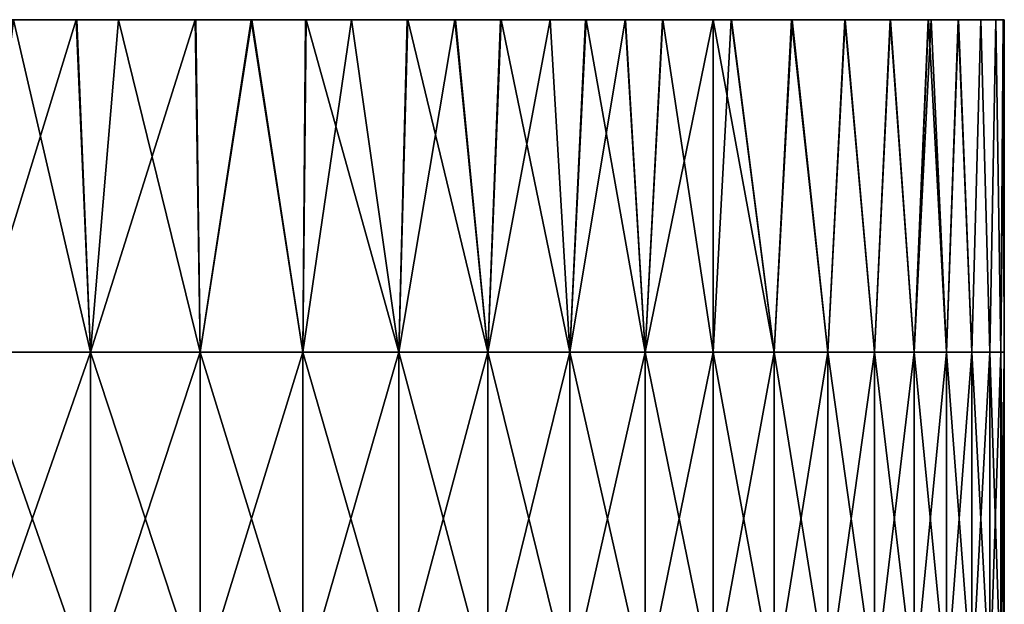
# Model space of a CAD drawing. Header units: inches. Extents: x -3.56 to 3.56, y -0.38 to 0.62.
# Tile 256 of 256: x 3.33 to 3.56, y 0.36 to 0.5. Entities that reach past the tile are written whole.
import ezdxf

# ---------------------------------------------------------------- set-up
doc = ezdxf.new("R2010")
doc.units = ezdxf.units.IN
doc.header["$LTSCALE"] = 65.185185
doc.header["$MEASUREMENT"] = 0
doc.layers.add('1', color=7, linetype='CONTINUOUS')
doc.layers.add('11', color=7, linetype='CONTINUOUS')

msp = doc.modelspace()

# ---------------------------------------------------------------- linework, layer by layer
at = {"layer": '1', "color": 13, "linetype": 'Continuous', "true_color": 0xd67263}
for points in [[(3.25049, 0.5, -0.12039), (3.25477, 0.5, -0.04031), (3.32699, 0.5, -0.12039), (3.25049, 0.5, -0.12039)], [(3.25049, 0.5, -0.12039), (3.32699, 0.5, -0.12039), (3.32278, 0.5, -0.20047), (3.25049, 0.5, -0.12039)], [(3.2548, 0.5, 0.03977), (3.25052, 0.5, 0.11985), (3.32702, 0.5, 0.11985), (3.2548, 0.5, 0.03977)], [(3.25052, 0.5, 0.11985), (3.32281, 0.5, 0.19993), (3.32702, 0.5, 0.11985), (3.25052, 0.5, 0.11985)], [(3.3312, 0.5, -0.04031), (3.25477, 0.5, -0.04031), (3.2548, 0.5, 0.03977), (3.3312, 0.5, -0.04031)], [(3.25477, 0.5, -0.04031), (3.3312, 0.5, -0.04031), (3.32699, 0.5, -0.12039), (3.25477, 0.5, -0.04031)], [(3.33123, 0.5, 0.03977), (3.3312, 0.5, -0.04031), (3.2548, 0.5, 0.03977), (3.33123, 0.5, 0.03977)], [(3.33123, 0.5, 0.03977), (3.2548, 0.5, 0.03977), (3.32702, 0.5, 0.11985), (3.33123, 0.5, 0.03977)], [(3.25981, 0.5, -1.00127), (3.28082, 0.5, -0.92119), (3.3389, 0.5, -1.00127), (3.25981, 0.5, -1.00127)], [(3.25981, 0.5, -1.00127), (3.3389, 0.5, -1.00127), (3.26942, 0.5, -1.08135), (3.25981, 0.5, -1.00127)], [(3.26139, 0.5, -0.68095), (3.27466, 0.5, -0.60087), (3.33951, 0.5, -0.68095), (3.26139, 0.5, -0.68095)], [(3.26139, 0.5, -0.68095), (3.33951, 0.5, -0.68095), (3.32192, 0.5, -0.76103), (3.26139, 0.5, -0.68095)], [(3.26149, 0.5, 0.68041), (3.32204, 0.5, 0.76049), (3.33961, 0.5, 0.68041), (3.26149, 0.5, 0.68041)], [(3.26149, 0.5, 0.68041), (3.33961, 0.5, 0.68041), (3.27474, 0.5, 0.60033), (3.26149, 0.5, 0.68041)], [(3.33909, 0.5, -1.2417), (3.26385, 0.5, -1.24151), (3.28878, 0.5, -1.16143), (3.33909, 0.5, -1.2417)], [(3.26385, 0.5, -1.24151), (3.33909, 0.5, -1.2417), (3.30814, 0.5, -1.32191), (3.26385, 0.5, -1.24151)], [(3.33929, 0.5, 1.24115), (3.29329, 0.5, 1.16089), (3.26572, 0.5, 1.24097), (3.33929, 0.5, 1.24115)], [(3.33929, 0.5, 1.24115), (3.26572, 0.5, 1.24097), (3.32407, 0.5, 1.28134), (3.33929, 0.5, 1.24115)], [(3.3389, 0.5, -1.00127), (3.33153, 0.5, -1.08135), (3.26942, 0.5, -1.08135), (3.3389, 0.5, -1.00127)], [(3.33153, 0.5, -1.08135), (3.28878, 0.5, -1.16143), (3.26942, 0.5, -1.08135), (3.33153, 0.5, -1.08135)], [(3.27345, 0.5, 1.00073), (3.32073, 0.5, 1.08081), (3.34579, 0.5, 1.00073), (3.27345, 0.5, 1.00073)], [(3.27345, 0.5, 1.00073), (3.34579, 0.5, 1.00073), (3.28097, 0.5, 0.92065), (3.27345, 0.5, 1.00073)], [(3.27466, 0.5, -0.60087), (3.28738, 0.5, -0.52079), (3.35236, 0.5, -0.60087), (3.27466, 0.5, -0.60087)], [(3.27466, 0.5, -0.60087), (3.35236, 0.5, -0.60087), (3.33951, 0.5, -0.68095), (3.27466, 0.5, -0.60087)], [(3.27474, 0.5, 0.60033), (3.33961, 0.5, 0.68041), (3.35244, 0.5, 0.60033), (3.27474, 0.5, 0.60033)], [(3.27474, 0.5, 0.60033), (3.35244, 0.5, 0.60033), (3.28746, 0.5, 0.52025), (3.27474, 0.5, 0.60033)], [(3.28082, 0.5, -0.92119), (3.30275, 0.5, -0.84111), (3.36062, 0.5, -0.92119), (3.28082, 0.5, -0.92119)], [(3.28082, 0.5, -0.92119), (3.36062, 0.5, -0.92119), (3.3389, 0.5, -1.00127), (3.28082, 0.5, -0.92119)], [(3.28097, 0.5, 0.92065), (3.34579, 0.5, 1.00073), (3.36078, 0.5, 0.92065), (3.28097, 0.5, 0.92065)], [(3.28097, 0.5, 0.92065), (3.36078, 0.5, 0.92065), (3.30288, 0.5, 0.84057), (3.28097, 0.5, 0.92065)], [(3.28738, 0.5, -0.52079), (3.3001, 0.5, -0.44071), (3.36485, 0.5, -0.52079), (3.28738, 0.5, -0.52079)], [(3.28738, 0.5, -0.52079), (3.36485, 0.5, -0.52079), (3.35236, 0.5, -0.60087), (3.28738, 0.5, -0.52079)], [(3.28746, 0.5, 0.52025), (3.35244, 0.5, 0.60033), (3.36493, 0.5, 0.52025), (3.28746, 0.5, 0.52025)], [(3.28746, 0.5, 0.52025), (3.36493, 0.5, 0.52025), (3.30019, 0.5, 0.44017), (3.28746, 0.5, 0.52025)], [(3.36775, 0.5, -1.16176), (3.33909, 0.5, -1.2417), (3.28878, 0.5, -1.16143), (3.36775, 0.5, -1.16176)], [(3.36775, 0.5, -1.16176), (3.28878, 0.5, -1.16143), (3.33153, 0.5, -1.08135), (3.36775, 0.5, -1.16176)], [(3.36793, 0.5, 1.16122), (3.29329, 0.5, 1.16089), (3.34933, 0.5, 1.21381), (3.36793, 0.5, 1.16122)], [(3.29329, 0.5, 1.16089), (3.36793, 0.5, 1.16122), (3.32073, 0.5, 1.08081), (3.29329, 0.5, 1.16089)], [(3.34933, 0.5, 1.21381), (3.29329, 0.5, 1.16089), (3.33929, 0.5, 1.24115), (3.34933, 0.5, 1.21381)], [(3.3001, 0.5, -0.44071), (3.31282, 0.5, -0.36063), (3.37733, 0.5, -0.44071), (3.3001, 0.5, -0.44071)], [(3.3001, 0.5, -0.44071), (3.37733, 0.5, -0.44071), (3.36485, 0.5, -0.52079), (3.3001, 0.5, -0.44071)], [(3.30019, 0.5, 0.44017), (3.36493, 0.5, 0.52025), (3.37742, 0.5, 0.44017), (3.30019, 0.5, 0.44017)], [(3.30019, 0.5, 0.44017), (3.37742, 0.5, 0.44017), (3.31291, 0.5, 0.36009), (3.30019, 0.5, 0.44017)], [(3.30275, 0.5, -0.84111), (3.32192, 0.5, -0.76103), (3.3819, 0.5, -0.84111), (3.30275, 0.5, -0.84111)], [(3.30275, 0.5, -0.84111), (3.3819, 0.5, -0.84111), (3.36062, 0.5, -0.92119), (3.30275, 0.5, -0.84111)], [(3.30288, 0.5, 0.84057), (3.36078, 0.5, 0.92065), (3.38202, 0.5, 0.84057), (3.30288, 0.5, 0.84057)], [(3.30288, 0.5, 0.84057), (3.38202, 0.5, 0.84057), (3.32204, 0.5, 0.76049), (3.30288, 0.5, 0.84057)], [(3.30814, 0.5, -1.32191), (3.33909, 0.5, -1.2417), (3.32386, 0.5, -1.28188), (3.30814, 0.5, -1.32191)], [(3.31282, 0.5, -0.36063), (3.31858, 0.5, -0.28055), (3.38982, 0.5, -0.36063), (3.31282, 0.5, -0.36063)], [(3.31282, 0.5, -0.36063), (3.38982, 0.5, -0.36063), (3.37733, 0.5, -0.44071), (3.31282, 0.5, -0.36063)], [(3.31291, 0.5, 0.36009), (3.37742, 0.5, 0.44017), (3.38991, 0.5, 0.36009), (3.31291, 0.5, 0.36009)], [(3.31291, 0.5, 0.36009), (3.38991, 0.5, 0.36009), (3.3186, 0.5, 0.28001), (3.31291, 0.5, 0.36009)], [(3.31858, 0.5, -0.28055), (3.32278, 0.5, -0.20047), (3.39523, 0.5, -0.28055), (3.31858, 0.5, -0.28055)], [(3.31858, 0.5, -0.28055), (3.39523, 0.5, -0.28055), (3.38982, 0.5, -0.36063), (3.31858, 0.5, -0.28055)], [(3.3186, 0.5, 0.28001), (3.38991, 0.5, 0.36009), (3.39526, 0.5, 0.28001), (3.3186, 0.5, 0.28001)], [(3.3186, 0.5, 0.28001), (3.39526, 0.5, 0.28001), (3.32281, 0.5, 0.19993), (3.3186, 0.5, 0.28001)], [(3.32073, 0.5, 1.08081), (3.36793, 0.5, 1.16122), (3.38144, 0.5, 1.12126), (3.32073, 0.5, 1.08081)], [(3.3945, 0.5, 1.08108), (3.32073, 0.5, 1.08081), (3.38144, 0.5, 1.12126), (3.3945, 0.5, 1.08108)], [(3.32073, 0.5, 1.08081), (3.3945, 0.5, 1.08108), (3.34579, 0.5, 1.00073), (3.32073, 0.5, 1.08081)], [(3.32192, 0.5, -0.76103), (3.33951, 0.5, -0.68095), (3.40059, 0.5, -0.76103), (3.32192, 0.5, -0.76103)], [(3.32192, 0.5, -0.76103), (3.40059, 0.5, -0.76103), (3.3819, 0.5, -0.84111), (3.32192, 0.5, -0.76103)], [(3.32204, 0.5, 0.76049), (3.38202, 0.5, 0.84057), (3.40071, 0.5, 0.76049), (3.32204, 0.5, 0.76049)], [(3.32204, 0.5, 0.76049), (3.40071, 0.5, 0.76049), (3.33961, 0.5, 0.68041), (3.32204, 0.5, 0.76049)], [(3.32278, 0.5, -0.20047), (3.32699, 0.5, -0.12039), (3.39936, 0.5, -0.20047), (3.32278, 0.5, -0.20047)], [(3.32278, 0.5, -0.20047), (3.39936, 0.5, -0.20047), (3.39523, 0.5, -0.28055), (3.32278, 0.5, -0.20047)], [(3.32281, 0.5, 0.19993), (3.39526, 0.5, 0.28001), (3.39939, 0.5, 0.19993), (3.32281, 0.5, 0.19993)], [(3.32281, 0.5, 0.19993), (3.39939, 0.5, 0.19993), (3.32702, 0.5, 0.11985), (3.32281, 0.5, 0.19993)], [(3.32699, 0.5, -0.12039), (3.3312, 0.5, -0.04031), (3.40349, 0.5, -0.12039), (3.32699, 0.5, -0.12039)], [(3.32699, 0.5, -0.12039), (3.40349, 0.5, -0.12039), (3.39936, 0.5, -0.20047), (3.32699, 0.5, -0.12039)], [(3.33123, 0.5, 0.03977), (3.32702, 0.5, 0.11985), (3.40352, 0.5, 0.11985), (3.33123, 0.5, 0.03977)], [(3.32702, 0.5, 0.11985), (3.39939, 0.5, 0.19993), (3.40352, 0.5, 0.11985), (3.32702, 0.5, 0.11985)], [(3.40762, 0.5, -0.04031), (3.3312, 0.5, -0.04031), (3.33123, 0.5, 0.03977), (3.40762, 0.5, -0.04031)], [(3.3312, 0.5, -0.04031), (3.40762, 0.5, -0.04031), (3.40349, 0.5, -0.12039), (3.3312, 0.5, -0.04031)], [(3.40765, 0.5, 0.03977), (3.40762, 0.5, -0.04031), (3.33123, 0.5, 0.03977), (3.40765, 0.5, 0.03977)], [(3.40765, 0.5, 0.03977), (3.33123, 0.5, 0.03977), (3.40352, 0.5, 0.11985), (3.40765, 0.5, 0.03977)], [(3.3389, 0.5, -1.00127), (3.39432, 0.5, -1.08163), (3.33153, 0.5, -1.08135), (3.3389, 0.5, -1.00127)], [(3.39432, 0.5, -1.08163), (3.36775, 0.5, -1.16176), (3.33153, 0.5, -1.08135), (3.39432, 0.5, -1.08163)], [(3.3389, 0.5, -1.00127), (3.36062, 0.5, -0.92119), (3.4188, 0.5, -1.00152), (3.3389, 0.5, -1.00127)], [(3.3389, 0.5, -1.00127), (3.4188, 0.5, -1.00152), (3.39432, 0.5, -1.08163), (3.3389, 0.5, -1.00127)], [(3.34933, 0.5, -1.21381), (3.33909, 0.5, -1.2417), (3.36775, 0.5, -1.16176), (3.34933, 0.5, -1.21381)], [(3.33951, 0.5, -0.68095), (3.35236, 0.5, -0.60087), (3.41763, 0.5, -0.68095), (3.33951, 0.5, -0.68095)], [(3.33951, 0.5, -0.68095), (3.41763, 0.5, -0.68095), (3.40059, 0.5, -0.76103), (3.33951, 0.5, -0.68095)], [(3.33961, 0.5, 0.68041), (3.40071, 0.5, 0.76049), (3.41772, 0.5, 0.68041), (3.33961, 0.5, 0.68041)], [(3.33961, 0.5, 0.68041), (3.41772, 0.5, 0.68041), (3.35244, 0.5, 0.60033), (3.33961, 0.5, 0.68041)], [(3.34579, 0.5, 1.00073), (3.3945, 0.5, 1.08108), (3.40539, 0.5, 1.04624), (3.34579, 0.5, 1.00073)], [(3.41896, 0.5, 1.00098), (3.34579, 0.5, 1.00073), (3.40539, 0.5, 1.04624), (3.41896, 0.5, 1.00098)], [(3.34579, 0.5, 1.00073), (3.41896, 0.5, 1.00098), (3.36078, 0.5, 0.92065), (3.34579, 0.5, 1.00073)], [(3.35236, 0.5, -0.60087), (3.36485, 0.5, -0.52079), (3.43006, 0.5, -0.60087), (3.35236, 0.5, -0.60087)], [(3.35236, 0.5, -0.60087), (3.43006, 0.5, -0.60087), (3.41763, 0.5, -0.68095), (3.35236, 0.5, -0.60087)], [(3.35244, 0.5, 0.60033), (3.41772, 0.5, 0.68041), (3.43015, 0.5, 0.60033), (3.35244, 0.5, 0.60033)], [(3.35244, 0.5, 0.60033), (3.43015, 0.5, 0.60033), (3.36493, 0.5, 0.52025), (3.35244, 0.5, 0.60033)], [(3.36062, 0.5, -0.92119), (3.3819, 0.5, -0.84111), (3.44125, 0.5, -0.92142), (3.36062, 0.5, -0.92119)], [(3.36062, 0.5, -0.92119), (3.44125, 0.5, -0.92142), (3.4188, 0.5, -1.00152), (3.36062, 0.5, -0.92119)], [(3.36078, 0.5, 0.92065), (3.41896, 0.5, 1.00098), (3.43041, 0.5, 0.961), (3.36078, 0.5, 0.92065)], [(3.44139, 0.5, 0.92088), (3.36078, 0.5, 0.92065), (3.43041, 0.5, 0.961), (3.44139, 0.5, 0.92088)], [(3.36078, 0.5, 0.92065), (3.44139, 0.5, 0.92088), (3.38202, 0.5, 0.84057), (3.36078, 0.5, 0.92065)], [(3.36485, 0.5, -0.52079), (3.37733, 0.5, -0.44071), (3.44232, 0.5, -0.52079), (3.36485, 0.5, -0.52079)], [(3.36485, 0.5, -0.52079), (3.44232, 0.5, -0.52079), (3.43006, 0.5, -0.60087), (3.36485, 0.5, -0.52079)], [(3.36493, 0.5, 0.52025), (3.43015, 0.5, 0.60033), (3.4424, 0.5, 0.52025), (3.36493, 0.5, 0.52025)], [(3.36493, 0.5, 0.52025), (3.4424, 0.5, 0.52025), (3.37742, 0.5, 0.44017), (3.36493, 0.5, 0.52025)], [(3.38127, 0.5, -1.1218), (3.36775, 0.5, -1.16176), (3.39432, 0.5, -1.08163), (3.38127, 0.5, -1.1218)], [(3.37733, 0.5, -0.44071), (3.38982, 0.5, -0.36063), (3.45457, 0.5, -0.44071), (3.37733, 0.5, -0.44071)], [(3.37733, 0.5, -0.44071), (3.45457, 0.5, -0.44071), (3.44232, 0.5, -0.52079), (3.37733, 0.5, -0.44071)], [(3.37742, 0.5, 0.44017), (3.4424, 0.5, 0.52025), (3.45465, 0.5, 0.44017), (3.37742, 0.5, 0.44017)], [(3.37742, 0.5, 0.44017), (3.45465, 0.5, 0.44017), (3.38991, 0.5, 0.36009), (3.37742, 0.5, 0.44017)], [(3.3819, 0.5, -0.84111), (3.40059, 0.5, -0.76103), (3.46174, 0.5, -0.84122), (3.3819, 0.5, -0.84111)], [(3.3819, 0.5, -0.84111), (3.46174, 0.5, -0.84122), (3.44125, 0.5, -0.92142), (3.3819, 0.5, -0.84111)], [(3.38202, 0.5, 0.84057), (3.44139, 0.5, 0.92088), (3.45318, 0.5, 0.87565), (3.38202, 0.5, 0.84057)], [(3.46187, 0.5, 0.84068), (3.38202, 0.5, 0.84057), (3.45318, 0.5, 0.87565), (3.46187, 0.5, 0.84068)], [(3.38202, 0.5, 0.84057), (3.46187, 0.5, 0.84068), (3.40071, 0.5, 0.76049), (3.38202, 0.5, 0.84057)], [(3.38982, 0.5, -0.36063), (3.39523, 0.5, -0.28055), (3.46682, 0.5, -0.36063), (3.38982, 0.5, -0.36063)], [(3.38982, 0.5, -0.36063), (3.46682, 0.5, -0.36063), (3.45457, 0.5, -0.44071), (3.38982, 0.5, -0.36063)], [(3.38991, 0.5, 0.36009), (3.45465, 0.5, 0.44017), (3.4669, 0.5, 0.36009), (3.38991, 0.5, 0.36009)], [(3.38991, 0.5, 0.36009), (3.4669, 0.5, 0.36009), (3.39526, 0.5, 0.28001), (3.38991, 0.5, 0.36009)], [(3.39432, 0.5, -1.08163), (3.4188, 0.5, -1.00152), (3.40539, 0.5, -1.04624), (3.39432, 0.5, -1.08163)], [(3.39523, 0.5, -0.28055), (3.39936, 0.5, -0.20047), (3.47189, 0.5, -0.28055), (3.39523, 0.5, -0.28055)], [(3.39523, 0.5, -0.28055), (3.47189, 0.5, -0.28055), (3.46682, 0.5, -0.36063), (3.39523, 0.5, -0.28055)], [(3.39526, 0.5, 0.28001), (3.4669, 0.5, 0.36009), (3.47191, 0.5, 0.28001), (3.39526, 0.5, 0.28001)], [(3.39526, 0.5, 0.28001), (3.47191, 0.5, 0.28001), (3.39939, 0.5, 0.19993), (3.39526, 0.5, 0.28001)], [(3.39936, 0.5, -0.20047), (3.40349, 0.5, -0.12039), (3.47594, 0.5, -0.20047), (3.39936, 0.5, -0.20047)], [(3.39936, 0.5, -0.20047), (3.47594, 0.5, -0.20047), (3.47189, 0.5, -0.28055), (3.39936, 0.5, -0.20047)], [(3.39939, 0.5, 0.19993), (3.47191, 0.5, 0.28001), (3.47597, 0.5, 0.19993), (3.39939, 0.5, 0.19993)], [(3.39939, 0.5, 0.19993), (3.47597, 0.5, 0.19993), (3.40352, 0.5, 0.11985), (3.39939, 0.5, 0.19993)], [(3.40059, 0.5, -0.76103), (3.41763, 0.5, -0.68095), (3.48023, 0.5, -0.76116), (3.40059, 0.5, -0.76103)], [(3.40059, 0.5, -0.76103), (3.48023, 0.5, -0.76116), (3.46174, 0.5, -0.84122), (3.40059, 0.5, -0.76103)], [(3.40071, 0.5, 0.76049), (3.46187, 0.5, 0.84068), (3.47134, 0.5, 0.80069), (3.40071, 0.5, 0.76049)], [(3.48035, 0.5, 0.76062), (3.40071, 0.5, 0.76049), (3.47134, 0.5, 0.80069), (3.48035, 0.5, 0.76062)], [(3.40071, 0.5, 0.76049), (3.48035, 0.5, 0.76062), (3.41772, 0.5, 0.68041), (3.40071, 0.5, 0.76049)], [(3.40349, 0.5, -0.12039), (3.40762, 0.5, -0.04031), (3.47999, 0.5, -0.12039), (3.40349, 0.5, -0.12039)], [(3.40349, 0.5, -0.12039), (3.47999, 0.5, -0.12039), (3.47594, 0.5, -0.20047), (3.40349, 0.5, -0.12039)], [(3.40765, 0.5, 0.03977), (3.40352, 0.5, 0.11985), (3.48002, 0.5, 0.11985), (3.40765, 0.5, 0.03977)], [(3.40352, 0.5, 0.11985), (3.47597, 0.5, 0.19993), (3.48002, 0.5, 0.11985), (3.40352, 0.5, 0.11985)], [(3.48405, 0.5, -0.04031), (3.40762, 0.5, -0.04031), (3.40765, 0.5, 0.03977), (3.48405, 0.5, -0.04031)], [(3.40762, 0.5, -0.04031), (3.48405, 0.5, -0.04031), (3.47999, 0.5, -0.12039), (3.40762, 0.5, -0.04031)], [(3.48407, 0.5, 0.03977), (3.48405, 0.5, -0.04031), (3.40765, 0.5, 0.03977), (3.48407, 0.5, 0.03977)], [(3.48407, 0.5, 0.03977), (3.40765, 0.5, 0.03977), (3.48002, 0.5, 0.11985), (3.48407, 0.5, 0.03977)], [(3.41763, 0.5, -0.68095), (3.43006, 0.5, -0.60087), (3.49677, 0.5, -0.68118), (3.41763, 0.5, -0.68095)], [(3.41763, 0.5, -0.68095), (3.49677, 0.5, -0.68118), (3.48023, 0.5, -0.76116), (3.41763, 0.5, -0.68095)], [(3.41772, 0.5, 0.68041), (3.48035, 0.5, 0.76062), (3.49241, 0.5, 0.7032), (3.41772, 0.5, 0.68041)], [(3.49687, 0.5, 0.68065), (3.41772, 0.5, 0.68041), (3.49241, 0.5, 0.7032), (3.49687, 0.5, 0.68065)], [(3.41772, 0.5, 0.68041), (3.49687, 0.5, 0.68065), (3.43015, 0.5, 0.60033), (3.41772, 0.5, 0.68041)], [(3.4188, 0.5, -1.00152), (3.44125, 0.5, -0.92142), (3.43026, 0.5, -0.96154), (3.4188, 0.5, -1.00152)], [(3.43006, 0.5, -0.60087), (3.44232, 0.5, -0.52079), (3.51132, 0.5, -0.6016), (3.43006, 0.5, -0.60087)], [(3.43006, 0.5, -0.60087), (3.51132, 0.5, -0.6016), (3.49677, 0.5, -0.68118), (3.43006, 0.5, -0.60087)], [(3.43015, 0.5, 0.60033), (3.49687, 0.5, 0.68065), (3.51142, 0.5, 0.60106), (3.43015, 0.5, 0.60033)], [(3.43015, 0.5, 0.60033), (3.51142, 0.5, 0.60106), (3.4424, 0.5, 0.52025), (3.43015, 0.5, 0.60033)], [(3.44125, 0.5, -0.92142), (3.46174, 0.5, -0.84122), (3.45318, 0.5, -0.87565), (3.44125, 0.5, -0.92142)], [(3.44232, 0.5, -0.52079), (3.45457, 0.5, -0.44071), (3.52409, 0.5, -0.52157), (3.44232, 0.5, -0.52079)], [(3.44232, 0.5, -0.52079), (3.52409, 0.5, -0.52157), (3.51132, 0.5, -0.6016), (3.44232, 0.5, -0.52079)], [(3.4424, 0.5, 0.52025), (3.51142, 0.5, 0.60106), (3.52417, 0.5, 0.52103), (3.4424, 0.5, 0.52025)], [(3.4424, 0.5, 0.52025), (3.52417, 0.5, 0.52103), (3.45465, 0.5, 0.44017), (3.4424, 0.5, 0.52025)], [(3.45457, 0.5, -0.44071), (3.46682, 0.5, -0.36063), (3.53505, 0.5, -0.44122), (3.45457, 0.5, -0.44071)], [(3.45457, 0.5, -0.44071), (3.53505, 0.5, -0.44122), (3.52409, 0.5, -0.52157), (3.45457, 0.5, -0.44071)], [(3.45465, 0.5, 0.44017), (3.52417, 0.5, 0.52103), (3.53511, 0.5, 0.44068), (3.45465, 0.5, 0.44017)], [(3.45465, 0.5, 0.44017), (3.53511, 0.5, 0.44068), (3.4669, 0.5, 0.36009), (3.45465, 0.5, 0.44017)], [(3.46174, 0.5, -0.84122), (3.48023, 0.5, -0.76116), (3.47122, 0.5, -0.80123), (3.46174, 0.5, -0.84122)], [(3.46682, 0.5, -0.36063), (3.47189, 0.5, -0.28055), (3.54418, 0.5, -0.36068), (3.46682, 0.5, -0.36063)], [(3.46682, 0.5, -0.36063), (3.54418, 0.5, -0.36068), (3.53505, 0.5, -0.44122), (3.46682, 0.5, -0.36063)], [(3.4669, 0.5, 0.36009), (3.53511, 0.5, 0.44068), (3.54423, 0.5, 0.36014), (3.4669, 0.5, 0.36009)], [(3.4669, 0.5, 0.36009), (3.54423, 0.5, 0.36014), (3.47191, 0.5, 0.28001), (3.4669, 0.5, 0.36009)], [(3.47189, 0.5, -0.28055), (3.47594, 0.5, -0.20047), (3.55142, 0.5, -0.28073), (3.47189, 0.5, -0.28055)], [(3.47189, 0.5, -0.28055), (3.55142, 0.5, -0.28073), (3.54418, 0.5, -0.36068), (3.47189, 0.5, -0.28055)], [(3.47191, 0.5, 0.28001), (3.54423, 0.5, 0.36014), (3.54493, 0.5, 0.35321), (3.47191, 0.5, 0.28001)], [(3.55146, 0.5, 0.28019), (3.47191, 0.5, 0.28001), (3.54493, 0.5, 0.35321), (3.55146, 0.5, 0.28019)], [(3.47191, 0.5, 0.28001), (3.55146, 0.5, 0.28019), (3.47597, 0.5, 0.19993), (3.47191, 0.5, 0.28001)], [(3.47594, 0.5, -0.20047), (3.47999, 0.5, -0.12039), (3.55683, 0.5, -0.20085), (3.47594, 0.5, -0.20047)], [(3.47594, 0.5, -0.20047), (3.55683, 0.5, -0.20085), (3.55142, 0.5, -0.28073), (3.47594, 0.5, -0.20047)], [(3.47597, 0.5, 0.19993), (3.55146, 0.5, 0.28019), (3.55686, 0.5, 0.20031), (3.47597, 0.5, 0.19993)], [(3.47597, 0.5, 0.19993), (3.55686, 0.5, 0.20031), (3.48002, 0.5, 0.11985), (3.47597, 0.5, 0.19993)], [(3.47999, 0.5, -0.12039), (3.48405, 0.5, -0.04031), (3.56044, 0.5, -0.12074), (3.47999, 0.5, -0.12039)], [(3.47999, 0.5, -0.12039), (3.56044, 0.5, -0.12074), (3.55683, 0.5, -0.20085), (3.47999, 0.5, -0.12039)], [(3.48407, 0.5, 0.03977), (3.48002, 0.5, 0.11985), (3.56046, 0.5, 0.1202), (3.48407, 0.5, 0.03977)], [(3.48002, 0.5, 0.11985), (3.55686, 0.5, 0.20031), (3.56046, 0.5, 0.1202), (3.48002, 0.5, 0.11985)], [(3.48023, 0.5, -0.76116), (3.49677, 0.5, -0.68118), (3.49241, 0.5, -0.7032), (3.48023, 0.5, -0.76116)], [(3.56225, 0.5, -0.04045), (3.48405, 0.5, -0.04031), (3.48407, 0.5, 0.03977), (3.56225, 0.5, -0.04045)], [(3.48405, 0.5, -0.04031), (3.56225, 0.5, -0.04045), (3.56044, 0.5, -0.12074), (3.48405, 0.5, -0.04031)], [(3.56225, 0.5, 0.03991), (3.56225, 0.5, -0.04045), (3.48407, 0.5, 0.03977), (3.56225, 0.5, 0.03991)], [(3.56225, 0.5, 0.03991), (3.48407, 0.5, 0.03977), (3.56046, 0.5, 0.1202), (3.56225, 0.5, 0.03991)], [(3.54418, 0.5, -0.36068), (3.55142, 0.5, -0.28073), (3.54493, 0.5, -0.35321), (3.54418, 0.5, -0.36068)], [(3.56247, 0.5), (3.56225, 0.5, -0.04045), (3.56225, 0.5, 0.03991), (3.56247, 0.5)]]:
    msp.add_3dface(points, dxfattribs=at)
at = {"layer": '11', "color": 13, "linetype": 'Continuous', "true_color": 0xd67263}
for points in [[(3.32386, 0.5, -1.28188), (3.33909, 0.5, -1.2417), (3.31453, 0.42, -1.30587), (3.32386, 0.5, -1.28188)], [(3.33909, 0.5, -1.2417), (3.34255, 0.42, -1.23239), (3.31453, 0.42, -1.30587), (3.33909, 0.5, -1.2417)], [(3.32407, 0.5, 1.28134), (3.31453, 0.42, 1.30587), (3.34255, 0.42, 1.23239), (3.32407, 0.5, 1.28134)], [(3.33929, 0.5, 1.24115), (3.32407, 0.5, 1.28134), (3.34255, 0.42, 1.23239), (3.33929, 0.5, 1.24115)], [(3.33909, 0.5, -1.2417), (3.34933, 0.5, -1.21381), (3.34255, 0.42, -1.23239), (3.33909, 0.5, -1.2417)], [(3.34933, 0.5, 1.21381), (3.33929, 0.5, 1.24115), (3.34255, 0.42, 1.23239), (3.34933, 0.5, 1.21381)], [(3.34933, 0.5, -1.21381), (3.36775, 0.5, -1.16176), (3.34255, 0.42, -1.23239), (3.34933, 0.5, -1.21381)], [(3.36775, 0.5, -1.16176), (3.36894, 0.42, -1.1583), (3.34255, 0.42, -1.23239), (3.36775, 0.5, -1.16176)], [(3.34933, 0.5, 1.21381), (3.34255, 0.42, 1.23239), (3.36894, 0.42, 1.1583), (3.34933, 0.5, 1.21381)], [(3.36793, 0.5, 1.16122), (3.34933, 0.5, 1.21381), (3.36894, 0.42, 1.1583), (3.36793, 0.5, 1.16122)], [(3.36775, 0.5, -1.16176), (3.38127, 0.5, -1.1218), (3.36894, 0.42, -1.1583), (3.36775, 0.5, -1.16176)], [(3.38144, 0.5, 1.12126), (3.36793, 0.5, 1.16122), (3.36894, 0.42, 1.1583), (3.38144, 0.5, 1.12126)], [(3.38144, 0.5, 1.12126), (3.36894, 0.42, 1.1583), (3.39369, 0.42, 1.08365), (3.38144, 0.5, 1.12126)], [(3.38127, 0.5, -1.1218), (3.39369, 0.42, -1.08365), (3.36894, 0.42, -1.1583), (3.38127, 0.5, -1.1218)], [(3.38127, 0.5, -1.1218), (3.39432, 0.5, -1.08163), (3.39369, 0.42, -1.08365), (3.38127, 0.5, -1.1218)], [(3.3945, 0.5, 1.08108), (3.38144, 0.5, 1.12126), (3.39369, 0.42, 1.08365), (3.3945, 0.5, 1.08108)], [(3.3945, 0.5, 1.08108), (3.39369, 0.42, 1.08365), (3.41678, 0.42, 1.00847), (3.3945, 0.5, 1.08108)], [(3.39432, 0.5, -1.08163), (3.40539, 0.5, -1.04624), (3.39369, 0.42, -1.08365), (3.39432, 0.5, -1.08163)], [(3.40539, 0.5, -1.04624), (3.41678, 0.42, -1.00847), (3.39369, 0.42, -1.08365), (3.40539, 0.5, -1.04624)], [(3.40539, 0.5, 1.04624), (3.3945, 0.5, 1.08108), (3.41678, 0.42, 1.00847), (3.40539, 0.5, 1.04624)], [(3.40539, 0.5, -1.04624), (3.4188, 0.5, -1.00152), (3.41678, 0.42, -1.00847), (3.40539, 0.5, -1.04624)], [(3.41896, 0.5, 1.00098), (3.40539, 0.5, 1.04624), (3.41678, 0.42, 1.00847), (3.41896, 0.5, 1.00098)], [(3.4188, 0.5, -1.00152), (3.43026, 0.5, -0.96154), (3.41678, 0.42, -1.00847), (3.4188, 0.5, -1.00152)], [(3.43026, 0.5, -0.96154), (3.43821, 0.42, -0.93279), (3.41678, 0.42, -1.00847), (3.43026, 0.5, -0.96154)], [(3.41896, 0.5, 1.00098), (3.41678, 0.42, 1.00847), (3.43821, 0.42, 0.93279), (3.41896, 0.5, 1.00098)], [(3.43041, 0.5, 0.961), (3.41896, 0.5, 1.00098), (3.43821, 0.42, 0.93279), (3.43041, 0.5, 0.961)], [(3.43026, 0.5, -0.96154), (3.44125, 0.5, -0.92142), (3.43821, 0.42, -0.93279), (3.43026, 0.5, -0.96154)], [(3.44139, 0.5, 0.92088), (3.43041, 0.5, 0.961), (3.43821, 0.42, 0.93279), (3.44139, 0.5, 0.92088)], [(3.44125, 0.5, -0.92142), (3.45318, 0.5, -0.87565), (3.43821, 0.42, -0.93279), (3.44125, 0.5, -0.92142)], [(3.45318, 0.5, -0.87565), (3.45797, 0.42, -0.85667), (3.43821, 0.42, -0.93279), (3.45318, 0.5, -0.87565)], [(3.44139, 0.5, 0.92088), (3.43821, 0.42, 0.93279), (3.45797, 0.42, 0.85667), (3.44139, 0.5, 0.92088)], [(3.45318, 0.5, 0.87565), (3.44139, 0.5, 0.92088), (3.45797, 0.42, 0.85667), (3.45318, 0.5, 0.87565)], [(3.45318, 0.5, -0.87565), (3.46174, 0.5, -0.84122), (3.45797, 0.42, -0.85667), (3.45318, 0.5, -0.87565)], [(3.46187, 0.5, 0.84068), (3.45318, 0.5, 0.87565), (3.45797, 0.42, 0.85667), (3.46187, 0.5, 0.84068)], [(3.46174, 0.5, -0.84122), (3.47122, 0.5, -0.80123), (3.45797, 0.42, -0.85667), (3.46174, 0.5, -0.84122)], [(3.47122, 0.5, -0.80123), (3.47603, 0.42, -0.78012), (3.45797, 0.42, -0.85667), (3.47122, 0.5, -0.80123)], [(3.46187, 0.5, 0.84068), (3.45797, 0.42, 0.85667), (3.47603, 0.42, 0.78012), (3.46187, 0.5, 0.84068)], [(3.47134, 0.5, 0.80069), (3.46187, 0.5, 0.84068), (3.47603, 0.42, 0.78012), (3.47134, 0.5, 0.80069)], [(3.47122, 0.5, -0.80123), (3.48023, 0.5, -0.76116), (3.47603, 0.42, -0.78012), (3.47122, 0.5, -0.80123)], [(3.48035, 0.5, 0.76062), (3.47134, 0.5, 0.80069), (3.47603, 0.42, 0.78012), (3.48035, 0.5, 0.76062)], [(3.48023, 0.5, -0.76116), (3.49241, 0.5, -0.7032), (3.47603, 0.42, -0.78012), (3.48023, 0.5, -0.76116)], [(3.49241, 0.5, -0.7032), (3.49241, 0.42, -0.7032), (3.47603, 0.42, -0.78012), (3.49241, 0.5, -0.7032)], [(3.48035, 0.5, 0.76062), (3.47603, 0.42, 0.78012), (3.49241, 0.42, 0.7032), (3.48035, 0.5, 0.76062)], [(3.49241, 0.5, 0.7032), (3.48035, 0.5, 0.76062), (3.49241, 0.42, 0.7032), (3.49241, 0.5, 0.7032)], [(3.49241, 0.5, -0.7032), (3.49677, 0.5, -0.68118), (3.49241, 0.42, -0.7032), (3.49241, 0.5, -0.7032)], [(3.49677, 0.5, -0.68118), (3.50708, 0.42, -0.62593), (3.49241, 0.42, -0.7032), (3.49677, 0.5, -0.68118)], [(3.49687, 0.5, 0.68065), (3.49241, 0.5, 0.7032), (3.50708, 0.42, 0.62593), (3.49687, 0.5, 0.68065)], [(3.49241, 0.5, 0.7032), (3.49241, 0.42, 0.7032), (3.50708, 0.42, 0.62593), (3.49241, 0.5, 0.7032)], [(3.49677, 0.5, -0.68118), (3.51132, 0.5, -0.6016), (3.50708, 0.42, -0.62593), (3.49677, 0.5, -0.68118)], [(3.51142, 0.5, 0.60106), (3.49687, 0.5, 0.68065), (3.50708, 0.42, 0.62593), (3.51142, 0.5, 0.60106)], [(3.51132, 0.5, -0.6016), (3.52004, 0.42, -0.54836), (3.50708, 0.42, -0.62593), (3.51132, 0.5, -0.6016)], [(3.51142, 0.5, 0.60106), (3.50708, 0.42, 0.62593), (3.52004, 0.42, 0.54836), (3.51142, 0.5, 0.60106)], [(3.51132, 0.5, -0.6016), (3.52409, 0.5, -0.52157), (3.52004, 0.42, -0.54836), (3.51132, 0.5, -0.6016)], [(3.52417, 0.5, 0.52103), (3.51142, 0.5, 0.60106), (3.52004, 0.42, 0.54836), (3.52417, 0.5, 0.52103)], [(3.52409, 0.5, -0.52157), (3.53129, 0.42, -0.47052), (3.52004, 0.42, -0.54836), (3.52409, 0.5, -0.52157)], [(3.52417, 0.5, 0.52103), (3.52004, 0.42, 0.54836), (3.53129, 0.42, 0.47052), (3.52417, 0.5, 0.52103)], [(3.52409, 0.5, -0.52157), (3.53505, 0.5, -0.44122), (3.53129, 0.42, -0.47052), (3.52409, 0.5, -0.52157)], [(3.53511, 0.5, 0.44068), (3.52417, 0.5, 0.52103), (3.53129, 0.42, 0.47052), (3.53511, 0.5, 0.44068)], [(3.53505, 0.5, -0.44122), (3.54082, 0.42, -0.39245), (3.53129, 0.42, -0.47052), (3.53505, 0.5, -0.44122)], [(3.53511, 0.5, 0.44068), (3.53129, 0.42, 0.47052), (3.54082, 0.42, 0.39245), (3.53511, 0.5, 0.44068)], [(3.53505, 0.5, -0.44122), (3.54418, 0.5, -0.36068), (3.54082, 0.42, -0.39245), (3.53505, 0.5, -0.44122)], [(3.54423, 0.5, 0.36014), (3.53511, 0.5, 0.44068), (3.54082, 0.42, 0.39245), (3.54423, 0.5, 0.36014)], [(3.54418, 0.5, -0.36068), (3.54493, 0.5, -0.35321), (3.54082, 0.42, -0.39245), (3.54418, 0.5, -0.36068)], [(3.54493, 0.5, -0.35321), (3.54862, 0.42, -0.31419), (3.54082, 0.42, -0.39245), (3.54493, 0.5, -0.35321)], [(3.54423, 0.5, 0.36014), (3.54082, 0.42, 0.39245), (3.54862, 0.42, 0.31419), (3.54423, 0.5, 0.36014)], [(3.54493, 0.5, 0.35321), (3.54423, 0.5, 0.36014), (3.54862, 0.42, 0.31419), (3.54493, 0.5, 0.35321)], [(3.54493, 0.5, -0.35321), (3.55142, 0.5, -0.28073), (3.54862, 0.42, -0.31419), (3.54493, 0.5, -0.35321)], [(3.55146, 0.5, 0.28019), (3.54493, 0.5, 0.35321), (3.54862, 0.42, 0.31419), (3.55146, 0.5, 0.28019)], [(3.55142, 0.5, -0.28073), (3.55469, 0.42, -0.23578), (3.54862, 0.42, -0.31419), (3.55142, 0.5, -0.28073)], [(3.55146, 0.5, 0.28019), (3.54862, 0.42, 0.31419), (3.55469, 0.42, 0.23578), (3.55146, 0.5, 0.28019)], [(3.55142, 0.5, -0.28073), (3.55683, 0.5, -0.20085), (3.55469, 0.42, -0.23578), (3.55142, 0.5, -0.28073)], [(3.55686, 0.5, 0.20031), (3.55146, 0.5, 0.28019), (3.55469, 0.42, 0.23578), (3.55686, 0.5, 0.20031)], [(3.55683, 0.5, -0.20085), (3.55903, 0.42, -0.15725), (3.55469, 0.42, -0.23578), (3.55683, 0.5, -0.20085)], [(3.55686, 0.5, 0.20031), (3.55469, 0.42, 0.23578), (3.55903, 0.42, 0.15725), (3.55686, 0.5, 0.20031)], [(3.55683, 0.5, -0.20085), (3.56044, 0.5, -0.12074), (3.55903, 0.42, -0.15725), (3.55683, 0.5, -0.20085)], [(3.56046, 0.5, 0.1202), (3.55686, 0.5, 0.20031), (3.55903, 0.42, 0.15725), (3.56046, 0.5, 0.1202)], [(3.56044, 0.5, -0.12074), (3.56163, 0.42, -0.07864), (3.55903, 0.42, -0.15725), (3.56044, 0.5, -0.12074)], [(3.56046, 0.5, 0.1202), (3.55903, 0.42, 0.15725), (3.56163, 0.42, 0.07864), (3.56046, 0.5, 0.1202)], [(3.56044, 0.5, -0.12074), (3.56225, 0.5, -0.04045), (3.56163, 0.42, -0.07864), (3.56044, 0.5, -0.12074)], [(3.56225, 0.5, 0.03991), (3.56046, 0.5, 0.1202), (3.56163, 0.42, 0.07864), (3.56225, 0.5, 0.03991)], [(3.56225, 0.5, -0.04045), (3.56247, 0.5), (3.56163, 0.42, -0.07864), (3.56225, 0.5, -0.04045)], [(3.56247, 0.5), (3.5625, 0.42), (3.56163, 0.42, -0.07864), (3.56247, 0.5)], [(3.56225, 0.5, 0.03991), (3.56163, 0.42, 0.07864), (3.5625, 0.42), (3.56225, 0.5, 0.03991)], [(3.56247, 0.5), (3.56225, 0.5, 0.03991), (3.5625, 0.42), (3.56247, 0.5)], [(3.31453, 0.33992, 1.30587), (3.34255, 0.33992, 1.23239), (3.31453, 0.42, 1.30587), (3.31453, 0.33992, 1.30587)], [(3.31453, 0.42, 1.30587), (3.34255, 0.33992, 1.23239), (3.34255, 0.42, 1.23239), (3.31453, 0.42, 1.30587)], [(3.34255, 0.33992, -1.23239), (3.31453, 0.33992, -1.30587), (3.34255, 0.42, -1.23239), (3.34255, 0.33992, -1.23239)], [(3.34255, 0.42, -1.23239), (3.31453, 0.33992, -1.30587), (3.31453, 0.42, -1.30587), (3.34255, 0.42, -1.23239)], [(3.34255, 0.33992, 1.23239), (3.36894, 0.33992, 1.1583), (3.34255, 0.42, 1.23239), (3.34255, 0.33992, 1.23239)], [(3.34255, 0.42, 1.23239), (3.36894, 0.33992, 1.1583), (3.36894, 0.42, 1.1583), (3.34255, 0.42, 1.23239)], [(3.36894, 0.33992, -1.1583), (3.34255, 0.33992, -1.23239), (3.36894, 0.42, -1.1583), (3.36894, 0.33992, -1.1583)], [(3.36894, 0.42, -1.1583), (3.34255, 0.33992, -1.23239), (3.34255, 0.42, -1.23239), (3.36894, 0.42, -1.1583)], [(3.36894, 0.33992, 1.1583), (3.39369, 0.33992, 1.08365), (3.36894, 0.42, 1.1583), (3.36894, 0.33992, 1.1583)], [(3.36894, 0.42, 1.1583), (3.39369, 0.33992, 1.08365), (3.39369, 0.42, 1.08365), (3.36894, 0.42, 1.1583)], [(3.39369, 0.33992, -1.08365), (3.36894, 0.33992, -1.1583), (3.39369, 0.42, -1.08365), (3.39369, 0.33992, -1.08365)], [(3.39369, 0.42, -1.08365), (3.36894, 0.33992, -1.1583), (3.36894, 0.42, -1.1583), (3.39369, 0.42, -1.08365)], [(3.39369, 0.33992, 1.08365), (3.41678, 0.33992, 1.00847), (3.39369, 0.42, 1.08365), (3.39369, 0.33992, 1.08365)], [(3.39369, 0.42, 1.08365), (3.41678, 0.33992, 1.00847), (3.41678, 0.42, 1.00847), (3.39369, 0.42, 1.08365)], [(3.41678, 0.33992, -1.00847), (3.39369, 0.33992, -1.08365), (3.41678, 0.42, -1.00847), (3.41678, 0.33992, -1.00847)], [(3.41678, 0.42, -1.00847), (3.39369, 0.33992, -1.08365), (3.39369, 0.42, -1.08365), (3.41678, 0.42, -1.00847)], [(3.41678, 0.33992, 1.00847), (3.43821, 0.33992, 0.93279), (3.41678, 0.42, 1.00847), (3.41678, 0.33992, 1.00847)], [(3.41678, 0.42, 1.00847), (3.43821, 0.33992, 0.93279), (3.43821, 0.42, 0.93279), (3.41678, 0.42, 1.00847)], [(3.43821, 0.33992, -0.93279), (3.41678, 0.33992, -1.00847), (3.43821, 0.42, -0.93279), (3.43821, 0.33992, -0.93279)], [(3.43821, 0.42, -0.93279), (3.41678, 0.33992, -1.00847), (3.41678, 0.42, -1.00847), (3.43821, 0.42, -0.93279)], [(3.43821, 0.33992, 0.93279), (3.45797, 0.33992, 0.85667), (3.43821, 0.42, 0.93279), (3.43821, 0.33992, 0.93279)], [(3.43821, 0.42, 0.93279), (3.45797, 0.33992, 0.85667), (3.45797, 0.42, 0.85667), (3.43821, 0.42, 0.93279)], [(3.45797, 0.33992, -0.85667), (3.43821, 0.33992, -0.93279), (3.45797, 0.42, -0.85667), (3.45797, 0.33992, -0.85667)], [(3.45797, 0.42, -0.85667), (3.43821, 0.33992, -0.93279), (3.43821, 0.42, -0.93279), (3.45797, 0.42, -0.85667)], [(3.45797, 0.33992, 0.85667), (3.47603, 0.33992, 0.78012), (3.45797, 0.42, 0.85667), (3.45797, 0.33992, 0.85667)], [(3.45797, 0.42, 0.85667), (3.47603, 0.33992, 0.78012), (3.47603, 0.42, 0.78012), (3.45797, 0.42, 0.85667)], [(3.47603, 0.33992, -0.78012), (3.45797, 0.33992, -0.85667), (3.47603, 0.42, -0.78012), (3.47603, 0.33992, -0.78012)], [(3.47603, 0.42, -0.78012), (3.45797, 0.33992, -0.85667), (3.45797, 0.42, -0.85667), (3.47603, 0.42, -0.78012)], [(3.47603, 0.33992, 0.78012), (3.49241, 0.33992, 0.7032), (3.47603, 0.42, 0.78012), (3.47603, 0.33992, 0.78012)], [(3.47603, 0.42, 0.78012), (3.49241, 0.33992, 0.7032), (3.49241, 0.42, 0.7032), (3.47603, 0.42, 0.78012)], [(3.49241, 0.33992, -0.7032), (3.47603, 0.33992, -0.78012), (3.49241, 0.42, -0.7032), (3.49241, 0.33992, -0.7032)], [(3.49241, 0.42, -0.7032), (3.47603, 0.33992, -0.78012), (3.47603, 0.42, -0.78012), (3.49241, 0.42, -0.7032)], [(3.49241, 0.33992, 0.7032), (3.50708, 0.33992, 0.62593), (3.49241, 0.42, 0.7032), (3.49241, 0.33992, 0.7032)], [(3.49241, 0.42, 0.7032), (3.50708, 0.33992, 0.62593), (3.50708, 0.42, 0.62593), (3.49241, 0.42, 0.7032)], [(3.50708, 0.33992, -0.62593), (3.49241, 0.33992, -0.7032), (3.50708, 0.42, -0.62593), (3.50708, 0.33992, -0.62593)], [(3.50708, 0.42, -0.62593), (3.49241, 0.33992, -0.7032), (3.49241, 0.42, -0.7032), (3.50708, 0.42, -0.62593)], [(3.50708, 0.33992, 0.62593), (3.52004, 0.33992, 0.54836), (3.50708, 0.42, 0.62593), (3.50708, 0.33992, 0.62593)], [(3.50708, 0.42, 0.62593), (3.52004, 0.33992, 0.54836), (3.52004, 0.42, 0.54836), (3.50708, 0.42, 0.62593)], [(3.52004, 0.33992, -0.54836), (3.50708, 0.33992, -0.62593), (3.52004, 0.42, -0.54836), (3.52004, 0.33992, -0.54836)], [(3.52004, 0.42, -0.54836), (3.50708, 0.33992, -0.62593), (3.50708, 0.42, -0.62593), (3.52004, 0.42, -0.54836)], [(3.52004, 0.33992, 0.54836), (3.53129, 0.33992, 0.47052), (3.52004, 0.42, 0.54836), (3.52004, 0.33992, 0.54836)], [(3.52004, 0.42, 0.54836), (3.53129, 0.33992, 0.47052), (3.53129, 0.42, 0.47052), (3.52004, 0.42, 0.54836)], [(3.53129, 0.33992, -0.47052), (3.52004, 0.33992, -0.54836), (3.53129, 0.42, -0.47052), (3.53129, 0.33992, -0.47052)], [(3.53129, 0.42, -0.47052), (3.52004, 0.33992, -0.54836), (3.52004, 0.42, -0.54836), (3.53129, 0.42, -0.47052)], [(3.53129, 0.33992, 0.47052), (3.54082, 0.33992, 0.39245), (3.53129, 0.42, 0.47052), (3.53129, 0.33992, 0.47052)], [(3.53129, 0.42, 0.47052), (3.54082, 0.33992, 0.39245), (3.54082, 0.42, 0.39245), (3.53129, 0.42, 0.47052)], [(3.54082, 0.33992, -0.39245), (3.53129, 0.33992, -0.47052), (3.54082, 0.42, -0.39245), (3.54082, 0.33992, -0.39245)], [(3.54082, 0.42, -0.39245), (3.53129, 0.33992, -0.47052), (3.53129, 0.42, -0.47052), (3.54082, 0.42, -0.39245)], [(3.54082, 0.33992, 0.39245), (3.54862, 0.33992, 0.31419), (3.54082, 0.42, 0.39245), (3.54082, 0.33992, 0.39245)], [(3.54082, 0.42, 0.39245), (3.54862, 0.33992, 0.31419), (3.54862, 0.42, 0.31419), (3.54082, 0.42, 0.39245)], [(3.54862, 0.33992, -0.31419), (3.54082, 0.33992, -0.39245), (3.54862, 0.42, -0.31419), (3.54862, 0.33992, -0.31419)], [(3.54862, 0.42, -0.31419), (3.54082, 0.33992, -0.39245), (3.54082, 0.42, -0.39245), (3.54862, 0.42, -0.31419)], [(3.54862, 0.33992, 0.31419), (3.55469, 0.33992, 0.23578), (3.54862, 0.42, 0.31419), (3.54862, 0.33992, 0.31419)], [(3.54862, 0.42, 0.31419), (3.55469, 0.33992, 0.23578), (3.55469, 0.42, 0.23578), (3.54862, 0.42, 0.31419)], [(3.55469, 0.33992, -0.23578), (3.54862, 0.33992, -0.31419), (3.55469, 0.42, -0.23578), (3.55469, 0.33992, -0.23578)], [(3.55469, 0.42, -0.23578), (3.54862, 0.33992, -0.31419), (3.54862, 0.42, -0.31419), (3.55469, 0.42, -0.23578)], [(3.55469, 0.33992, 0.23578), (3.55903, 0.33992, 0.15725), (3.55469, 0.42, 0.23578), (3.55469, 0.33992, 0.23578)], [(3.55469, 0.42, 0.23578), (3.55903, 0.33992, 0.15725), (3.55903, 0.42, 0.15725), (3.55469, 0.42, 0.23578)], [(3.55903, 0.33992, -0.15725), (3.55469, 0.33992, -0.23578), (3.55903, 0.42, -0.15725), (3.55903, 0.33992, -0.15725)], [(3.55903, 0.42, -0.15725), (3.55469, 0.33992, -0.23578), (3.55469, 0.42, -0.23578), (3.55903, 0.42, -0.15725)], [(3.55903, 0.33992, 0.15725), (3.56163, 0.33992, 0.07864), (3.55903, 0.42, 0.15725), (3.55903, 0.33992, 0.15725)], [(3.55903, 0.42, 0.15725), (3.56163, 0.33992, 0.07864), (3.56163, 0.42, 0.07864), (3.55903, 0.42, 0.15725)], [(3.56163, 0.33992, -0.07864), (3.55903, 0.33992, -0.15725), (3.56163, 0.42, -0.07864), (3.56163, 0.33992, -0.07864)], [(3.56163, 0.42, -0.07864), (3.55903, 0.33992, -0.15725), (3.55903, 0.42, -0.15725), (3.56163, 0.42, -0.07864)], [(3.56163, 0.33992, 0.07864), (3.5625, 0.33992), (3.56163, 0.42, 0.07864), (3.56163, 0.33992, 0.07864)], [(3.5625, 0.33992), (3.56163, 0.33992, -0.07864), (3.5625, 0.42), (3.5625, 0.33992)], [(3.56163, 0.42, 0.07864), (3.5625, 0.33992), (3.5625, 0.42), (3.56163, 0.42, 0.07864)], [(3.5625, 0.42), (3.56163, 0.33992, -0.07864), (3.56163, 0.42, -0.07864), (3.5625, 0.42)]]:
    msp.add_3dface(points, dxfattribs=at)

doc.saveas('drawing.dxf')
